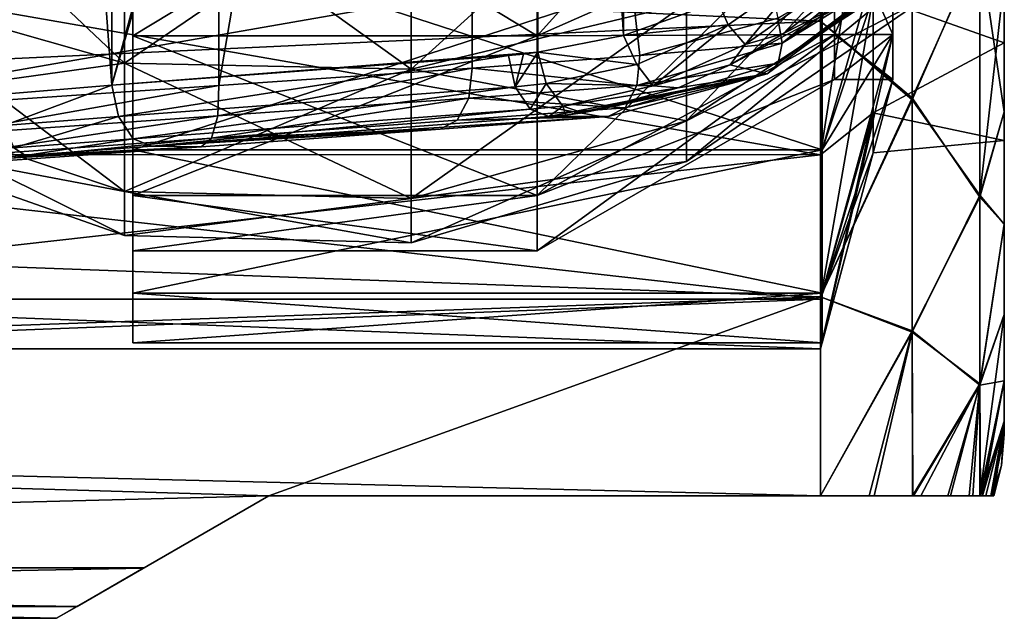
# Model space of a CAD drawing. Header units: metres. Extents: x -46 to 104, y -30 to 30.
# Tile 115 of 127: x 55.07 to 63.1, y -10.5 to -5.61. Entities that reach past the tile are written whole.
import ezdxf

# ---------------------------------------------------------------- set-up
doc = ezdxf.new("R2010")
doc.units = ezdxf.units.M
doc.layers.add('solid_122529', color=7, linetype='CONTINUOUS')

msp = doc.modelspace()

# ---------------------------------------------------------------- linework, layer by layer
at = {"layer": 'solid_122529'}
for points in [[(56.692245, 6.150811, 584.503906), (54.407833, -6.304637, 583.955566), (54.407833, 6.304637, 583.955566)], [(54.900578, 6.223197, 589.171875), (55.818401, -6.147289, 589.670227), (55.818401, 6.147289, 589.670227)], [(54.900578, -6.223197, 589.171875), (55.818401, -6.147289, 589.670227), (54.900578, 6.223197, 589.171875)], [(56.692245, -6.150811, 584.503906), (54.407833, -6.304637, 583.955566), (56.692245, 6.150811, 584.503906)], [(59.05619, 5.904927, 592.022583), (55.818401, 6.147289, 589.670227), (55.818401, -6.147289, 589.670227)], [(56.692245, -6.150811, 584.503906), (56.692245, 6.150811, 584.503906), (58.757473, 6.007425, 585.625244)], [(56.692245, -6.150811, 584.503906), (58.757473, 6.007425, 585.625244), (58.757473, -6.007425, 585.625244)], [(58.757473, 6.007425, 585.625244), (61.252201, -5.599483, 587.437744), (60.126774, -5.904927, 586.620056)], [(58.757473, -6.007425, 585.625244), (58.757473, 6.007425, 585.625244), (60.126774, -5.904927, 586.620056)], [(59.175945, 5.893591, 592.109619), (59.05619, 5.904927, 592.022583), (55.818401, -6.147289, 589.670227)], [(59.2952, 5.877554, 592.196228), (59.175945, 5.893591, 592.109619), (55.818401, -6.147289, 589.670227)], [(59.2952, -5.877554, 592.196228), (59.2952, 5.877554, 592.196228), (55.818401, -6.147289, 589.670227)], [(59.992065, -5.741243, 592.551331), (59.2952, 5.877554, 592.196228), (59.2952, -5.877554, 592.196228)], [(59.992065, -5.741243, 592.551331), (59.992065, 5.741243, 592.551331), (59.2952, 5.877554, 592.196228)], [(59.992065, -5.741243, 592.551331), (60.764778, -5.467758, 592.673706), (59.992065, 5.741243, 592.551331)], [(61.599998, -5.625468, 576.865906), (61.599998, -2.929007, 578.083191), (34.599998, -4.361857, 577.551147)], [(61.599998, -2.929008, 557.916809), (61.599998, -5.625469, 559.134094), (34.599998, -4.361857, 558.448853)], [(62.349319, -3.942498, 577.515015), (61.599998, -2.929007, 578.083191), (61.599998, -5.625468, 576.865906)], [(62.349319, -3.92416, 558.477417), (61.599998, -5.625469, 559.134094), (61.599998, -2.929008, 557.916809)], [(61.714359, -3.05, 562.717224), (59.28949, -3.75, 561.504822), (59.28949, -5.745333, 563.179077)], [(61.714359, -4.672871, 564.078979), (61.714359, -3.05, 562.717224), (59.28949, -5.745333, 563.179077)], [(55.989487, -3.749771, 561.504761), (55.989487, -4.849317, 561.325684), (55.989487, -6.674464, 563.150879)], [(55.989487, -5.745483, 563.17926), (55.989487, -3.749771, 561.504761), (55.989487, -6.674464, 563.150879)], [(55.989487, -3.749771, 574.495239), (55.989487, -6.674464, 572.849121), (55.989487, -4.849317, 574.674316)], [(55.989487, -3.749771, 574.495239), (55.989487, -5.745483, 572.82074), (55.989487, -6.674464, 572.849121)], [(59.28949, -5.745333, 572.820923), (55.989487, -5.745483, 572.82074), (55.989487, -3.749771, 574.495239)], [(59.28949, -5.745333, 572.820923), (55.989487, -3.749771, 574.495239), (59.28949, -3.75, 574.495178)], [(59.28949, -3.75, 561.504822), (55.989487, -3.749771, 561.504761), (55.989487, -5.745483, 563.17926)], [(59.28949, -3.75, 561.504822), (55.989487, -5.745483, 563.17926), (59.28949, -5.745333, 563.179077)], [(59.28949, -5.745333, 572.820923), (59.28949, -3.75, 574.495178), (61.714359, -4.672871, 571.921021)], [(53.711887, -3.877579, 562.662964), (55.920685, -4.335394, 562.032837), (55.920685, -5.967158, 563.664612)], [(53.711887, -5.337029, 564.122437), (53.711887, -3.877579, 562.662964), (55.920685, -5.967158, 563.664612)], [(62.349319, -3.92416, 558.477417), (62.349319, -6.250431, 559.814026), (61.599998, -5.625469, 559.134094)], [(62.89904, -5.016428, 559.639526), (62.349319, -6.250431, 559.814026), (62.349319, -3.92416, 558.477417)], [(58.262028, -6.015376, 572.370422), (60.507591, -5.47698, 571.979248), (60.507591, -3.979259, 573.47699)], [(58.262028, -4.370426, 574.015381), (58.262028, -6.015376, 572.370422), (60.507591, -3.979259, 573.47699)], [(61.599998, -6.714841, 563.121399), (62.028717, -5.420414, 564.061829), (62.028717, -3.938161, 562.57959)], [(61.599998, -6.714841, 563.121399), (62.028717, -3.938161, 562.57959), (61.599998, -4.878618, 561.285156)], [(62.349319, -3.942498, 577.515015), (61.599998, -5.625468, 576.865906), (62.349319, -6.26619, 576.17395)], [(62.349319, -3.942498, 577.515015), (62.349319, -6.26619, 576.17395), (62.89904, -4.994671, 576.373535)], [(53.711887, -5.337029, 571.877563), (55.920685, -5.967158, 572.335388), (55.920685, -4.335394, 573.967163)], [(55.920685, -4.335394, 562.032837), (58.262028, -4.370426, 561.984619), (58.262028, -6.015376, 563.629578)], [(55.920685, -5.967158, 563.664612), (55.920685, -4.335394, 562.032837), (58.262028, -6.015376, 563.629578)], [(55.920685, -4.335394, 573.967163), (55.920685, -5.967158, 572.335388), (58.262028, -4.370426, 574.015381)], [(62.028717, -5.420414, 571.938171), (63.099998, -4.306269, 573.132751), (63.099998, -5.802103, 571.350281)], [(62.028717, -5.420414, 564.061829), (63.099998, -5.802103, 564.649719), (63.099998, -4.306269, 562.867249)], [(63.099998, -4.306269, 562.867249), (63.099998, -5.802103, 564.649719), (63.099998, -5.290795, 560.719482)], [(63.099998, -5.802103, 571.350281), (63.099998, -4.306269, 573.132751), (63.099998, -5.290657, 575.28064)], [(61.599998, -5.625469, 559.134094), (34.599998, -6.876038, 560.064636), (34.599998, -4.361857, 558.448853)], [(61.599998, -5.625468, 576.865906), (34.599998, -4.361857, 577.551147), (34.599998, -6.876038, 575.935364)], [(55.920685, -5.967158, 572.335388), (58.262028, -6.015376, 572.370422), (58.262028, -4.370426, 574.015381)], [(58.262028, -6.015376, 563.629578), (58.262028, -4.370426, 561.984619), (60.507591, -5.47698, 564.020752)], [(60.507591, -6.438577, 570.092041), (62.438389, -5.177772, 569.682373), (62.438389, -4.404476, 571.200012)], [(60.507591, -5.47698, 571.979248), (60.507591, -6.438577, 570.092041), (62.438389, -4.404476, 571.200012)], [(59.28949, -5.745333, 572.820923), (61.714359, -4.672871, 571.921021), (61.714359, -5.732125, 570.086304)], [(61.714359, -4.672871, 564.078979), (59.28949, -5.745333, 563.179077), (59.28949, -7.047695, 565.434875)], [(61.714359, -5.732125, 565.913696), (61.714359, -4.672871, 564.078979), (59.28949, -7.047695, 565.434875)], [(62.189487, -4.672871, 571.921021), (61.613396, -4.849228, 574.674377), (61.613396, -6.67439, 572.849243)], [(62.189487, -4.672871, 571.921021), (61.613396, -6.67439, 572.849243), (62.189487, -5.732125, 570.086304)], [(62.189487, -4.672871, 564.078979), (61.613396, -6.67439, 563.150757), (61.613396, -4.849228, 561.325623)], [(62.189487, -4.672871, 564.078979), (62.189487, -5.732125, 565.913696), (61.613396, -6.67439, 563.150757)], [(62.189487, -5.732125, 570.086304), (61.714359, -5.732125, 570.086304), (61.714359, -4.672871, 571.921021)], [(62.189487, -4.672871, 571.921021), (62.189487, -5.732125, 570.086304), (61.714359, -4.672871, 571.921021)], [(61.714359, -5.732125, 565.913696), (62.189487, -5.732125, 565.913696), (62.189487, -4.672871, 564.078979)], [(61.714359, -5.732125, 565.913696), (62.189487, -4.672871, 564.078979), (61.714359, -4.672871, 564.078979)], [(61.599998, -4.878618, 561.285156), (51.099998, -4.878131, 561.284912), (51.099998, -6.71444, 563.120911)], [(61.599998, -6.714841, 572.878601), (51.099998, -6.71444, 572.879089), (51.099998, -4.878131, 574.715088)], [(61.599998, -4.878618, 574.714844), (61.599998, -6.714841, 572.878601), (51.099998, -4.878131, 574.715088)], [(61.599998, -6.714841, 563.121399), (61.599998, -4.878618, 561.285156), (51.099998, -6.71444, 563.120911)], [(61.613396, -4.849228, 561.325623), (61.613396, -6.67439, 563.150757), (55.989487, -4.849317, 561.325684)], [(61.613396, -4.849228, 574.674377), (55.989487, -4.849317, 574.674316), (55.989487, -6.674464, 572.849121)], [(61.613396, -6.67439, 572.849243), (61.613396, -4.849228, 574.674377), (55.989487, -6.674464, 572.849121)], [(61.613396, -6.67439, 563.150757), (55.989487, -6.674464, 563.150879), (55.989487, -4.849317, 561.325684)], [(61.599998, -4.878618, 574.714844), (62.028717, -5.420414, 571.938171), (61.599998, -6.714841, 572.878601)], [(62.3004, -4.974152, 588.227173), (61.287479, -5.803531, 587.526001), (61.252201, -5.599483, 587.437744)], [(62.3004, -4.974152, 588.227173), (62.334202, -5.075335, 588.332825), (61.287479, -5.803531, 587.526001)], [(62.349319, -6.26619, 576.17395), (62.89904, -7.044269, 574.740967), (62.89904, -4.994671, 576.373535)], [(62.89904, -5.016428, 559.639526), (62.89904, -7.061774, 561.277344), (62.349319, -6.250431, 559.814026)], [(62.89904, -4.994671, 576.373535), (62.89904, -7.044269, 574.740967), (63.099998, -5.290657, 575.28064)], [(62.89904, -5.016428, 559.639526), (63.099998, -5.290795, 560.719482), (63.099998, -6.364921, 561.637146)], [(62.89904, -5.016428, 559.639526), (63.099998, -6.364921, 561.637146), (62.89904, -7.061774, 561.277344)], [(62.334202, -5.075335, 588.332825), (62.332489, -5.157368, 588.458496), (61.287479, -5.803531, 587.526001)], [(60.507591, -6.438577, 565.907959), (62.438389, -5.177772, 566.317627), (62.438389, -5.444232, 568)], [(60.507591, -6.438577, 565.907959), (60.507591, -5.47698, 564.020752), (62.438389, -5.177772, 566.317627)], [(62.438389, -5.177772, 569.682373), (60.507591, -6.76992, 568), (62.438389, -5.444232, 568)], [(60.507591, -6.438577, 570.092041), (60.507591, -6.76992, 568), (62.438389, -5.177772, 569.682373)], [(60.84753, -5.654147, 592.630554), (61.498745, -5.198623, 592.550476), (60.764778, -5.467758, 592.673706)], [(60.84753, -5.654147, 592.630554), (60.986343, -5.81602, 592.456726), (61.498745, -5.198623, 592.550476)], [(62.295422, -5.21287, 588.593018), (61.299438, -5.725901, 592.186646), (60.862236, -5.981445, 592.19342)], [(61.16412, -6.054639, 587.863892), (62.295422, -5.21287, 588.593018), (60.862236, -5.981445, 592.19342)], [(61.498745, -5.198623, 592.550476), (60.986343, -5.81602, 592.456726), (61.650021, -5.347316, 592.371948)], [(61.256004, -5.96624, 587.678345), (62.295422, -5.21287, 588.593018), (61.16412, -6.054639, 587.863892)], [(62.332489, -5.157368, 588.458496), (62.295422, -5.21287, 588.593018), (61.256004, -5.96624, 587.678345)], [(62.332489, -5.157368, 588.458496), (61.256004, -5.96624, 587.678345), (61.287479, -5.803531, 587.526001)], [(62.295422, -5.21287, 588.593018), (61.739876, -5.390577, 592.102356), (61.299438, -5.725901, 592.186646)], [(62.89904, -7.044269, 574.740967), (63.099998, -6.364801, 574.362976), (63.099998, -5.290657, 575.28064)], [(63.099998, -5.802103, 571.350281), (63.099998, -5.290657, 575.28064), (63.099998, -6.364801, 574.362976)], [(63.099998, -5.802103, 564.649719), (63.099998, -6.364921, 561.637146), (63.099998, -5.290795, 560.719482)], [(53.711887, -5.337029, 564.122437), (55.920685, -5.967158, 563.664612), (55.920685, -7.014815, 565.720764)], [(53.711887, -6.274054, 565.961426), (53.711887, -5.337029, 564.122437), (55.920685, -7.014815, 565.720764)], [(53.711887, -5.337029, 571.877563), (53.711887, -6.274054, 570.038574), (55.920685, -5.967158, 572.335388)], [(61.650021, -5.347316, 592.371948), (60.986343, -5.81602, 592.456726), (61.299438, -5.725901, 592.186646)], [(61.650021, -5.347316, 592.371948), (61.299438, -5.725901, 592.186646), (61.739876, -5.390577, 592.102356)], [(60.507591, -6.76992, 568), (60.507591, -6.438577, 565.907959), (62.438389, -5.444232, 568)], [(61.599998, -6.714841, 572.878601), (62.028717, -5.420414, 571.938171), (62.028717, -6.372079, 570.070435)], [(61.599998, -7.893769, 565.435181), (62.028717, -6.372079, 565.929565), (62.028717, -5.420414, 564.061829)], [(61.599998, -7.893769, 565.435181), (62.028717, -5.420414, 564.061829), (61.599998, -6.714841, 563.121399)], [(62.028717, -6.372079, 570.070435), (62.028717, -5.420414, 571.938171), (63.099998, -5.802103, 571.350281)], [(62.028717, -5.420414, 564.061829), (62.028717, -6.372079, 565.929565), (63.099998, -5.802103, 564.649719)], [(58.262028, -6.015376, 563.629578), (60.507591, -5.47698, 564.020752), (60.507591, -6.438577, 565.907959)], [(58.262028, -7.071498, 570.297668), (60.507591, -6.438577, 570.092041), (60.507591, -5.47698, 571.979248)], [(58.262028, -6.015376, 572.370422), (58.262028, -7.071498, 570.297668), (60.507591, -5.47698, 571.979248)], [(60.84753, -5.654147, 592.630554), (60.764778, -5.467758, 592.673706), (59.992065, -5.741243, 592.551331)], [(61.287479, -5.803531, 587.526001), (60.126774, -5.904927, 586.620056), (61.252201, -5.599483, 587.437744)], [(61.599998, -7.875339, 574.944702), (61.599998, -5.625468, 576.865906), (34.599998, -6.876038, 575.935364)], [(61.599998, -5.625469, 559.134094), (61.599998, -7.875339, 561.055298), (34.599998, -6.876038, 560.064636)], [(60.101933, -5.978884, 592.513672), (60.84753, -5.654147, 592.630554), (59.992065, -5.741243, 592.551331)], [(60.101933, -5.978884, 592.513672), (60.236305, -6.151424, 592.349426), (60.84753, -5.654147, 592.630554)], [(60.84753, -5.654147, 592.630554), (60.236305, -6.151424, 592.349426), (60.986343, -5.81602, 592.456726)], [(62.349319, -6.26619, 576.17395), (61.599998, -5.625468, 576.865906), (61.599998, -7.875339, 574.944702)], [(62.349319, -6.250431, 559.814026), (61.599998, -7.875339, 561.055298), (61.599998, -5.625469, 559.134094)], [(59.28949, -7.047695, 570.565125), (55.989487, -5.745483, 572.82074), (59.28949, -5.745333, 572.820923)], [(59.28949, -5.745333, 563.179077), (55.989487, -5.745483, 563.17926), (55.989487, -7.047609, 565.434814)], [(59.28949, -5.745333, 563.179077), (55.989487, -7.047609, 565.434814), (59.28949, -7.047695, 565.434875)], [(55.989487, -5.745483, 563.17926), (55.989487, -6.674464, 563.150879), (55.989487, -7.846246, 565.450684)], [(55.989487, -7.047609, 565.434814), (55.989487, -5.745483, 563.17926), (55.989487, -7.846246, 565.450684)], [(55.989487, -5.745483, 572.82074), (55.989487, -7.047609, 570.565186), (55.989487, -6.674464, 572.849121)], [(59.28949, -7.047695, 570.565125), (55.989487, -7.047609, 570.565186), (55.989487, -5.745483, 572.82074)], [(59.28949, -7.047695, 570.565125), (61.714359, -5.732125, 570.086304), (61.714359, -6.1, 568)], [(59.28949, -7.047695, 570.565125), (59.28949, -5.745333, 572.820923), (61.714359, -5.732125, 570.086304)], [(61.714359, -5.732125, 565.913696), (59.28949, -7.5, 568), (61.714359, -6.1, 568)], [(61.714359, -5.732125, 565.913696), (59.28949, -7.047695, 565.434875), (59.28949, -7.5, 568)], [(60.101933, -5.978884, 592.513672), (59.992065, -5.741243, 592.551331), (59.2952, -5.877554, 592.196228)], [(60.986343, -5.81602, 592.456726), (60.862236, -5.981445, 592.19342), (61.299438, -5.725901, 592.186646)], [(62.189487, -5.732125, 570.086304), (61.613396, -7.846216, 570.549377), (61.613396, -8.25, 568)], [(62.189487, -5.732125, 570.086304), (61.613396, -8.25, 568), (62.189487, -6.1, 568)], [(62.189487, -5.732125, 570.086304), (61.613396, -6.67439, 572.849243), (61.613396, -7.846216, 570.549377)], [(62.189487, -5.732125, 565.913696), (62.189487, -6.1, 568), (61.613396, -7.846216, 565.450623)], [(62.189487, -5.732125, 565.913696), (61.613396, -7.846216, 565.450623), (61.613396, -6.67439, 563.150757)], [(62.189487, -6.1, 568), (61.714359, -6.1, 568), (61.714359, -5.732125, 570.086304)], [(62.189487, -5.732125, 570.086304), (62.189487, -6.1, 568), (61.714359, -5.732125, 570.086304)], [(62.189487, -5.732125, 565.913696), (61.714359, -6.1, 568), (62.189487, -6.1, 568)], [(61.714359, -5.732125, 565.913696), (61.714359, -6.1, 568), (62.189487, -5.732125, 565.913696)], [(61.287479, -5.803531, 587.526001), (60.10107, -6.149427, 586.680664), (60.126774, -5.904927, 586.620056)], [(61.256004, -5.96624, 587.678345), (60.10107, -6.149427, 586.680664), (61.287479, -5.803531, 587.526001)], [(60.986343, -5.81602, 592.456726), (60.236305, -6.151424, 592.349426), (60.862236, -5.981445, 592.19342)], [(62.028717, -6.372079, 570.070435), (63.099998, -5.802103, 571.350281), (63.099998, -6.598075, 569.163574)], [(62.028717, -6.372079, 565.929565), (63.099998, -6.598075, 566.836426), (63.099998, -5.802103, 564.649719)], [(63.099998, -5.802103, 564.649719), (63.099998, -6.598075, 566.836426), (63.099998, -6.364921, 561.637146)], [(63.099998, -6.598075, 569.163574), (63.099998, -5.802103, 571.350281), (63.099998, -6.364801, 574.362976)], [(59.175945, -5.893591, 592.109619), (59.2952, -5.877554, 592.196228), (55.818401, -6.147289, 589.670227)], [(59.05619, -5.904927, 592.022583), (59.175945, -5.893591, 592.109619), (55.818401, -6.147289, 589.670227)], [(55.871971, -6.401841, 589.622681), (59.05619, -5.904927, 592.022583), (55.818401, -6.147289, 589.670227)], [(55.871971, -6.401841, 589.622681), (59.109764, -6.159479, 591.975098), (59.05619, -5.904927, 592.022583)], [(60.10107, -6.149427, 586.680664), (58.757473, -6.007425, 585.625244), (60.126774, -5.904927, 586.620056)], [(59.109764, -6.159479, 591.975098), (59.175945, -5.893591, 592.109619), (59.05619, -5.904927, 592.022583)], [(59.109764, -6.159479, 591.975098), (59.2952, -5.877554, 592.196228), (59.175945, -5.893591, 592.109619)], [(59.109764, -6.159479, 591.975098), (59.362949, -6.13287, 592.157288), (59.2952, -5.877554, 592.196228)], [(59.362949, -6.13287, 592.157288), (60.101933, -5.978884, 592.513672), (59.2952, -5.877554, 592.196228)], [(53.711887, -6.274054, 570.038574), (55.920685, -7.014815, 570.279236), (55.920685, -5.967158, 572.335388)], [(55.920685, -5.967158, 563.664612), (58.262028, -6.015376, 563.629578), (58.262028, -7.071498, 565.702332)], [(55.920685, -7.014815, 565.720764), (55.920685, -5.967158, 563.664612), (58.262028, -7.071498, 565.702332)], [(55.920685, -5.967158, 572.335388), (55.920685, -7.014815, 570.279236), (58.262028, -6.015376, 572.370422)], [(55.920685, -7.014815, 570.279236), (58.262028, -7.071498, 570.297668), (58.262028, -6.015376, 572.370422)], [(56.684341, -6.397638, 584.571045), (56.692245, -6.150811, 584.503906), (58.757473, -6.007425, 585.625244)], [(58.731625, -6.251936, 585.685669), (56.684341, -6.397638, 584.571045), (58.757473, -6.007425, 585.625244)], [(58.262028, -7.071498, 565.702332), (58.262028, -6.015376, 563.629578), (60.507591, -6.438577, 565.907959)], [(60.10107, -6.149427, 586.680664), (58.731625, -6.251936, 585.685669), (58.757473, -6.007425, 585.625244)], [(59.362949, -6.13287, 592.157288), (60.236305, -6.151424, 592.349426), (60.101933, -5.978884, 592.513672)], [(61.256004, -5.96624, 587.678345), (61.16412, -6.054639, 587.863892), (60.006592, -6.331228, 586.829407)], [(61.256004, -5.96624, 587.678345), (60.006592, -6.331228, 586.829407), (60.10107, -6.149427, 586.680664)], [(60.236305, -6.151424, 592.349426), (60.437847, -6.168113, 592.128662), (60.862236, -5.981445, 592.19342)], [(61.16412, -6.054639, 587.863892), (60.862236, -5.981445, 592.19342), (60.437847, -6.168113, 592.128662)], [(59.28949, -7.5, 568), (59.28949, -7.047695, 570.565125), (61.714359, -6.1, 568)], [(61.16412, -6.054639, 587.863892), (59.384769, -6.403709, 591.621704), (59.867565, -6.403709, 587.028259)], [(59.522728, -6.390755, 591.710632), (59.384769, -6.403709, 591.621704), (61.16412, -6.054639, 587.863892)], [(59.522728, -6.390755, 591.710632), (61.16412, -6.054639, 587.863892), (59.66013, -6.372426, 591.799194)], [(61.16412, -6.054639, 587.863892), (60.437847, -6.168113, 592.128662), (59.66013, -6.372426, 591.799194)], [(60.006592, -6.331228, 586.829407), (61.16412, -6.054639, 587.863892), (59.867565, -6.403709, 587.028259)], [(61.613396, -7.846216, 565.450623), (62.189487, -6.1, 568), (61.613396, -8.25, 568)], [(54.418358, -6.554016, 584.023987), (54.407833, -6.304637, 583.955566), (56.692245, -6.150811, 584.503906)], [(56.684341, -6.397638, 584.571045), (54.418358, -6.554016, 584.023987), (56.692245, -6.150811, 584.503906)], [(54.941006, -6.475223, 589.114014), (55.818401, -6.147289, 589.670227), (54.900578, -6.223197, 589.171875)], [(54.941006, -6.475223, 589.114014), (55.871971, -6.401841, 589.622681), (55.818401, -6.147289, 589.670227)], [(55.871971, -6.401841, 589.622681), (55.99276, -6.585196, 589.475342), (59.109764, -6.159479, 591.975098)], [(55.99276, -6.585196, 589.475342), (59.230549, -6.342834, 591.827698), (59.109764, -6.159479, 591.975098)], [(60.10107, -6.149427, 586.680664), (60.006592, -6.331228, 586.829407), (58.731625, -6.251936, 585.685669)], [(59.109764, -6.159479, 591.975098), (59.230549, -6.342834, 591.827698), (59.362949, -6.13287, 592.157288)], [(59.230549, -6.342834, 591.827698), (59.498241, -6.317883, 592.010437), (59.362949, -6.13287, 592.157288)], [(59.362949, -6.13287, 592.157288), (59.498241, -6.317883, 592.010437), (60.236305, -6.151424, 592.349426)], [(60.236305, -6.151424, 592.349426), (59.498241, -6.317883, 592.010437), (60.437847, -6.168113, 592.128662)], [(59.498241, -6.317883, 592.010437), (59.66013, -6.372426, 591.799194), (60.437847, -6.168113, 592.128662)], [(58.731625, -6.251936, 585.685669), (56.631573, -6.579806, 584.742859), (56.684341, -6.397638, 584.571045)], [(58.731625, -6.251936, 585.685669), (58.637146, -6.433737, 585.834473), (56.631573, -6.579806, 584.742859)], [(60.006592, -6.331228, 586.829407), (58.637146, -6.433737, 585.834473), (58.731625, -6.251936, 585.685669)], [(62.349319, -6.250431, 559.814026), (62.349319, -8.152576, 561.706055), (61.599998, -7.875339, 561.055298)], [(62.89904, -7.061774, 561.277344), (62.349319, -8.152576, 561.706055), (62.349319, -6.250431, 559.814026)], [(53.711887, -6.274054, 565.961426), (55.920685, -7.014815, 565.720764), (55.920685, -7.375813, 568)], [(53.711887, -6.596931, 568), (53.711887, -6.274054, 565.961426), (55.920685, -7.375813, 568)], [(53.711887, -6.274054, 570.038574), (53.711887, -6.596931, 568), (55.920685, -7.014815, 570.279236)], [(55.99276, -6.585196, 589.475342), (56.14698, -6.646071, 589.269348), (59.230549, -6.342834, 591.827698)], [(59.230549, -6.342834, 591.827698), (56.14698, -6.646071, 589.269348), (59.384769, -6.403709, 591.621704)], [(60.006592, -6.331228, 586.829407), (59.867565, -6.403709, 587.028259), (58.637146, -6.433737, 585.834473)], [(59.230549, -6.342834, 591.827698), (59.384769, -6.403709, 591.621704), (59.498241, -6.317883, 592.010437)], [(59.498241, -6.317883, 592.010437), (59.384769, -6.403709, 591.621704), (59.522728, -6.390755, 591.710632)], [(59.498241, -6.317883, 592.010437), (59.522728, -6.390755, 591.710632), (59.66013, -6.372426, 591.799194)], [(62.349319, -6.26619, 576.17395), (61.599998, -7.875339, 574.944702), (62.349319, -8.164686, 574.278259)], [(62.349319, -6.26619, 576.17395), (62.349319, -8.164686, 574.278259), (62.89904, -7.044269, 574.740967)], [(56.684341, -6.397638, 584.571045), (54.411926, -6.736583, 584.207336), (54.418358, -6.554016, 584.023987)], [(56.631573, -6.579806, 584.742859), (54.411926, -6.736583, 584.207336), (56.684341, -6.397638, 584.571045)], [(55.019455, -6.658195, 588.944153), (55.871971, -6.401841, 589.622681), (54.941006, -6.475223, 589.114014)], [(55.019455, -6.658195, 588.944153), (55.99276, -6.585196, 589.475342), (55.871971, -6.401841, 589.622681)], [(59.867565, -6.403709, 587.028259), (56.14698, -6.646071, 589.269348), (58.498123, -6.506217, 586.033264)], [(59.867565, -6.403709, 587.028259), (59.384769, -6.403709, 591.621704), (56.14698, -6.646071, 589.269348)], [(58.637146, -6.433737, 585.834473), (59.867565, -6.403709, 587.028259), (58.498123, -6.506217, 586.033264)], [(61.599998, -7.893769, 570.564819), (62.028717, -6.372079, 570.070435), (62.028717, -6.7, 568)], [(61.599998, -6.714841, 572.878601), (62.028717, -6.372079, 570.070435), (61.599998, -7.893769, 570.564819)], [(61.599998, -8.3, 568), (62.028717, -6.7, 568), (62.028717, -6.372079, 565.929565)], [(61.599998, -7.893769, 565.435181), (61.599998, -8.3, 568), (62.028717, -6.372079, 565.929565)], [(62.028717, -6.7, 568), (62.028717, -6.372079, 570.070435), (63.099998, -6.598075, 569.163574)], [(62.028717, -6.372079, 565.929565), (62.028717, -6.7, 568), (63.099998, -6.598075, 566.836426)], [(62.89904, -7.044269, 574.740967), (63.099998, -7.282118, 573.288574), (63.099998, -6.364801, 574.362976)], [(62.89904, -7.061774, 561.277344), (63.099998, -6.364921, 561.637146), (63.099998, -7.282216, 562.711548)], [(63.099998, -6.598075, 569.163574), (63.099998, -6.364801, 574.362976), (63.099998, -7.282118, 573.288574)], [(63.099998, -7.282118, 573.288574), (63.099998, -7.282216, 562.711548), (63.099998, -6.364921, 561.637146)], [(63.099998, -6.598075, 566.836426), (63.099998, -7.282118, 573.288574), (63.099998, -6.364921, 561.637146)], [(56.14698, -6.646071, 589.269348), (56.547768, -6.649592, 584.974365), (58.498123, -6.506217, 586.033264)], [(56.631573, -6.579806, 584.742859), (58.498123, -6.506217, 586.033264), (56.547768, -6.649592, 584.974365)], [(58.637146, -6.433737, 585.834473), (58.498123, -6.506217, 586.033264), (56.631573, -6.579806, 584.742859)], [(58.262028, -7.071498, 565.702332), (60.507591, -6.438577, 565.907959), (60.507591, -6.76992, 568)], [(60.507591, -6.438577, 570.092041), (58.262028, -7.435413, 568), (60.507591, -6.76992, 568)], [(58.262028, -7.071498, 570.297668), (58.262028, -7.435413, 568), (60.507591, -6.438577, 570.092041)], [(56.631573, -6.579806, 584.742859), (56.547768, -6.649592, 584.974365), (54.390438, -6.803407, 584.456482)], [(56.631573, -6.579806, 584.742859), (54.390438, -6.803407, 584.456482), (54.411926, -6.736583, 584.207336)], [(55.019455, -6.658195, 588.944153), (55.114334, -6.721982, 588.708923), (55.99276, -6.585196, 589.475342)], [(55.99276, -6.585196, 589.475342), (55.114334, -6.721982, 588.708923), (56.14698, -6.646071, 589.269348)], [(55.920685, -7.014815, 570.279236), (53.711887, -6.596931, 568), (55.920685, -7.375813, 568)], [(53.972324, -6.803407, 588.43457), (54.390438, -6.803407, 584.456482), (56.547768, -6.649592, 584.974365)], [(55.114334, -6.721982, 588.708923), (53.972324, -6.803407, 588.43457), (56.547768, -6.649592, 584.974365)], [(55.019455, -6.658195, 588.944153), (53.972324, -6.803407, 588.43457), (55.114334, -6.721982, 588.708923)], [(56.14698, -6.646071, 589.269348), (55.114334, -6.721982, 588.708923), (56.547768, -6.649592, 584.974365)], [(62.028717, -6.7, 568), (63.099998, -6.598075, 569.163574), (63.099998, -6.598075, 566.836426)], [(63.099998, -6.598075, 566.836426), (63.099998, -6.598075, 569.163574), (63.099998, -7.282118, 573.288574)], [(61.599998, -6.714841, 563.121399), (51.099998, -6.71444, 563.120911), (51.099998, -7.893612, 565.434753)], [(61.599998, -7.893769, 570.564819), (51.099998, -7.893612, 570.565247), (51.099998, -6.71444, 572.879089)], [(61.599998, -6.714841, 572.878601), (61.599998, -7.893769, 570.564819), (51.099998, -6.71444, 572.879089)], [(61.599998, -7.893769, 565.435181), (61.599998, -6.714841, 563.121399), (51.099998, -7.893612, 565.434753)], [(61.613396, -6.67439, 563.150757), (61.613396, -7.846216, 565.450623), (55.989487, -6.674464, 563.150879)], [(61.613396, -6.67439, 572.849243), (55.989487, -6.674464, 572.849121), (55.989487, -7.846246, 570.549316)], [(61.613396, -7.846216, 570.549377), (61.613396, -6.67439, 572.849243), (55.989487, -7.846246, 570.549316)], [(61.613396, -7.846216, 565.450623), (55.989487, -7.846246, 565.450684), (55.989487, -6.674464, 563.150879)], [(55.989487, -7.047609, 570.565186), (55.989487, -7.846246, 570.549316), (55.989487, -6.674464, 572.849121)], [(61.599998, -7.893769, 570.564819), (62.028717, -6.7, 568), (61.599998, -8.3, 568)], [(58.262028, -7.435413, 568), (58.262028, -7.071498, 565.702332), (60.507591, -6.76992, 568)], [(61.599998, -7.875339, 561.055298), (34.599998, -8.833162, 562.323242), (34.599998, -6.876038, 560.064636)], [(61.599998, -7.875339, 574.944702), (34.599998, -6.876038, 575.935364), (34.599998, -8.833162, 573.676758)], [(55.920685, -7.014815, 565.720764), (58.262028, -7.071498, 565.702332), (58.262028, -7.435413, 568)], [(55.920685, -7.375813, 568), (55.920685, -7.014815, 565.720764), (58.262028, -7.435413, 568)], [(55.920685, -7.014815, 570.279236), (55.920685, -7.375813, 568), (58.262028, -7.071498, 570.297668)], [(55.989487, -7.047609, 565.434814), (55.989487, -7.846246, 565.450684), (55.989487, -8.25, 568)], [(55.989487, -7.047609, 565.434814), (55.989487, -8.25, 568), (55.989487, -7.5, 568)], [(55.989487, -7.047609, 570.565186), (55.989487, -7.5, 568), (55.989487, -7.846246, 570.549316)], [(59.28949, -7.5, 568), (55.989487, -7.5, 568), (55.989487, -7.047609, 570.565186)], [(59.28949, -7.047695, 565.434875), (55.989487, -7.047609, 565.434814), (55.989487, -7.5, 568)], [(59.28949, -7.5, 568), (55.989487, -7.047609, 570.565186), (59.28949, -7.047695, 570.565125)], [(59.28949, -7.047695, 565.434875), (55.989487, -7.5, 568), (59.28949, -7.5, 568)], [(62.349319, -8.164686, 574.278259), (62.89904, -8.585083, 572.621582), (62.89904, -7.044269, 574.740967)], [(62.89904, -7.061774, 561.277344), (62.89904, -8.597072, 563.400757), (62.349319, -8.152576, 561.706055)], [(62.89904, -7.044269, 574.740967), (62.89904, -8.585083, 572.621582), (63.099998, -7.282118, 573.288574)], [(62.89904, -7.061774, 561.277344), (63.099998, -7.282216, 562.711548), (62.89904, -8.597072, 563.400757)], [(58.262028, -7.071498, 570.297668), (55.920685, -7.375813, 568), (58.262028, -7.435413, 568)], [(62.89904, -8.585083, 572.621582), (63.099998, -8.020014, 572.083923), (63.099998, -7.282118, 573.288574)], [(62.89904, -8.597072, 563.400757), (63.099998, -7.282216, 562.711548), (63.099998, -8.020088, 563.91626)], [(63.099998, -7.282118, 573.288574), (63.099998, -8.020014, 572.083923), (63.099998, -7.282216, 562.711548)], [(63.099998, -8.020014, 572.083923), (63.099998, -8.020088, 563.91626), (63.099998, -7.282216, 562.711548)], [(55.989487, -7.5, 568), (55.989487, -8.25, 568), (55.989487, -7.846246, 570.549316)], [(61.613396, -7.846216, 570.549377), (55.989487, -7.846246, 570.549316), (55.989487, -8.25, 568)], [(61.613396, -7.846216, 570.549377), (55.989487, -8.25, 568), (61.613396, -8.25, 568)], [(61.613396, -7.846216, 565.450623), (61.613396, -8.25, 568), (55.989487, -7.846246, 565.450684)], [(61.613396, -8.25, 568), (55.989487, -8.25, 568), (55.989487, -7.846246, 565.450684)], [(61.599998, -7.875339, 561.055298), (61.599998, -9.5, 563.527893), (34.599998, -8.833162, 562.323242)], [(57.099998, -9.5, 572.472107), (61.599998, -7.875339, 574.944702), (34.599998, -8.833162, 573.676758)], [(61.599998, -7.893769, 565.435181), (51.099998, -7.893612, 565.434753), (51.099998, -8.3, 568)], [(61.599998, -8.3, 568), (51.099998, -8.3, 568), (51.099998, -7.893612, 570.565247)], [(61.599998, -7.893769, 570.564819), (61.599998, -8.3, 568), (51.099998, -7.893612, 570.565247)], [(61.599998, -7.893769, 565.435181), (51.099998, -8.3, 568), (61.599998, -8.3, 568)], [(57.099998, -9.5, 572.472107), (61.599998, -9.5, 572.472107), (61.599998, -7.875339, 574.944702)], [(62.349319, -8.164686, 574.278259), (61.599998, -7.875339, 574.944702), (61.599998, -9.5, 572.472107)], [(62.349319, -8.152576, 561.706055), (61.599998, -9.5, 563.527893), (61.599998, -7.875339, 561.055298)], [(62.89904, -8.585083, 572.621582), (62.900238, -9.5, 570.18457), (63.099998, -8.020014, 572.083923)], [(62.89904, -8.597072, 563.400757), (63.099998, -8.020088, 563.91626), (63.099998, -8.560312, 565.221497)], [(62.900238, -9.5, 570.18457), (63.099998, -8.560262, 570.778687), (63.099998, -8.020014, 572.083923)], [(63.099998, -8.020014, 572.083923), (63.099998, -8.560262, 570.778687), (63.099998, -8.020088, 563.91626)], [(63.099998, -8.560262, 570.778687), (63.099998, -8.560312, 565.221497), (63.099998, -8.020088, 563.91626)], [(62.349319, -8.152576, 561.706055), (61.998417, -9.5, 563.655884), (61.599998, -9.5, 563.527893)], [(62.038437, -9.5, 572.315918), (62.349319, -8.164686, 574.278259), (61.599998, -9.5, 572.472107)], [(62.349319, -8.152576, 561.706055), (62.349979, -9.5, 564.022522), (61.998417, -9.5, 563.655884)], [(62.038437, -9.5, 572.315918), (62.354671, -9.5, 571.970581), (62.349319, -8.164686, 574.278259)], [(62.89904, -8.597072, 563.400757), (62.349979, -9.5, 564.022522), (62.349319, -8.152576, 561.706055)], [(62.349319, -8.164686, 574.278259), (62.354671, -9.5, 571.970581), (62.89904, -8.585083, 572.621582)], [(62.354671, -9.5, 571.970581), (62.417698, -9.5, 571.868286), (62.89904, -8.585083, 572.621582)], [(62.417698, -9.5, 571.868286), (62.661877, -9.5, 571.3078), (62.89904, -8.585083, 572.621582)], [(62.661877, -9.5, 571.3078), (62.814598, -9.5, 570.714539), (62.89904, -8.585083, 572.621582)], [(62.814598, -9.5, 570.714539), (62.900238, -9.5, 570.18457), (62.89904, -8.585083, 572.621582)], [(62.89904, -8.597072, 563.400757), (63.099998, -8.560312, 565.221497), (62.905399, -9.5, 565.856384)], [(62.900238, -9.5, 570.18457), (62.921436, -9.5, 570.007446), (63.099998, -8.560262, 570.778687)], [(62.905399, -9.5, 565.856384), (63.099998, -8.560312, 565.221497), (63.099998, -8.889525, 566.594299)], [(62.921436, -9.5, 570.007446), (63.099998, -8.889497, 569.405884), (63.099998, -8.560262, 570.778687)], [(63.099998, -8.560262, 570.778687), (63.099998, -8.889497, 569.405884), (63.099998, -8.560312, 565.221497)], [(63.099998, -8.889497, 569.405884), (63.099998, -8.889525, 566.594299), (63.099998, -8.560312, 565.221497)], [(62.89904, -8.597072, 563.400757), (62.359943, -9.5, 564.037537), (62.349979, -9.5, 564.022522)], [(62.89904, -8.597072, 563.400757), (62.640011, -9.5, 564.627319), (62.359943, -9.5, 564.037537)], [(62.89904, -8.597072, 563.400757), (62.842495, -9.5, 565.434326), (62.640011, -9.5, 564.627319)], [(62.89904, -8.597072, 563.400757), (62.905399, -9.5, 565.856384), (62.842495, -9.5, 565.434326)], [(57.099998, -9.5, 563.527893), (34.599998, -10.074677, 565.041809), (34.599998, -8.833162, 562.323242)], [(61.599998, -9.5, 563.527893), (57.099998, -9.5, 563.527893), (34.599998, -8.833162, 562.323242)], [(57.099998, -9.5, 572.472107), (34.599998, -8.833162, 573.676758), (34.599998, -10.074677, 570.958191)], [(62.950302, -9.5, 566.286987), (62.905399, -9.5, 565.856384), (63.099998, -8.889525, 566.594299)], [(62.921436, -9.5, 570.007446), (62.9897, -9.5, 569.109619), (63.099998, -8.889497, 569.405884)], [(62.999908, -9.5, 567.141052), (62.950302, -9.5, 566.286987), (63.099998, -8.889525, 566.594299)], [(62.9897, -9.5, 569.109619), (63.014214, -9.5, 568), (63.099998, -8.889497, 569.405884)], [(62.999908, -9.5, 567.141052), (63.099998, -8.889525, 566.594299), (63.099998, -9, 568)], [(63.014214, -9.5, 568), (63.0784, -9.253653, 568), (63.099998, -8.889497, 569.405884)], [(63.0784, -9.253653, 568), (63.099998, -9, 568), (63.099998, -8.889497, 569.405884)], [(63.099998, -8.889497, 569.405884), (63.099998, -9, 568), (63.099998, -8.889525, 566.594299)], [(62.999908, -9.5, 567.141052), (63.099998, -9, 568), (63.0784, -9.253653, 568)], [(62.999908, -9.5, 567.141052), (63.0784, -9.253653, 568), (63.014214, -9.5, 568)], [(56.079906, -10.088951, 565.091553), (34.599998, -10.074677, 565.041809), (57.099998, -9.5, 563.527893)], [(56.07732, -10.090446, 570.903259), (57.099998, -9.5, 572.472107), (34.599998, -10.074677, 570.958191)], [(55.534248, -10.403987, 569.418457), (55.36795, -10.5, 568), (57.099998, -9.5, 572.472107)], [(55.535011, -10.403546, 566.578369), (57.099998, -9.5, 572.472107), (55.36795, -10.5, 568)], [(55.534248, -10.403987, 569.418457), (57.099998, -9.5, 572.472107), (56.07732, -10.090446, 570.903259)], [(56.079906, -10.088951, 565.091553), (57.099998, -9.5, 572.472107), (55.535011, -10.403546, 566.578369)], [(56.079906, -10.088951, 565.091553), (57.099998, -9.5, 563.527893), (57.099998, -9.5, 572.472107)], [(57.099998, -9.5, 563.527893), (61.599998, -9.5, 572.472107), (57.099998, -9.5, 572.472107)], [(62.038437, -9.5, 572.315918), (61.599998, -9.5, 572.472107), (57.099998, -9.5, 563.527893)], [(61.998417, -9.5, 563.655884), (57.099998, -9.5, 563.527893), (61.599998, -9.5, 563.527893)], [(62.9897, -9.5, 569.109619), (57.099998, -9.5, 563.527893), (63.014214, -9.5, 568)], [(62.999908, -9.5, 567.141052), (63.014214, -9.5, 568), (57.099998, -9.5, 563.527893)], [(62.921436, -9.5, 570.007446), (57.099998, -9.5, 563.527893), (62.9897, -9.5, 569.109619)], [(62.900238, -9.5, 570.18457), (57.099998, -9.5, 563.527893), (62.921436, -9.5, 570.007446)], [(62.814598, -9.5, 570.714539), (57.099998, -9.5, 563.527893), (62.900238, -9.5, 570.18457)], [(62.661877, -9.5, 571.3078), (57.099998, -9.5, 563.527893), (62.814598, -9.5, 570.714539)], [(62.417698, -9.5, 571.868286), (57.099998, -9.5, 563.527893), (62.661877, -9.5, 571.3078)], [(62.354671, -9.5, 571.970581), (57.099998, -9.5, 563.527893), (62.417698, -9.5, 571.868286)], [(62.038437, -9.5, 572.315918), (57.099998, -9.5, 563.527893), (62.354671, -9.5, 571.970581)], [(62.349979, -9.5, 564.022522), (57.099998, -9.5, 563.527893), (61.998417, -9.5, 563.655884)], [(62.359943, -9.5, 564.037537), (57.099998, -9.5, 563.527893), (62.349979, -9.5, 564.022522)], [(62.640011, -9.5, 564.627319), (57.099998, -9.5, 563.527893), (62.359943, -9.5, 564.037537)], [(62.842495, -9.5, 565.434326), (57.099998, -9.5, 563.527893), (62.640011, -9.5, 564.627319)], [(62.905399, -9.5, 565.856384), (57.099998, -9.5, 563.527893), (62.842495, -9.5, 565.434326)], [(62.950302, -9.5, 566.286987), (57.099998, -9.5, 563.527893), (62.905399, -9.5, 565.856384)], [(62.999908, -9.5, 567.141052), (57.099998, -9.5, 563.527893), (62.950302, -9.5, 566.286987)], [(55.36795, -10.5, 568), (34.599998, -10.5, 568), (34.599998, -10.074677, 565.041809)], [(56.07732, -10.090446, 570.903259), (34.599998, -10.074677, 570.958191), (34.599998, -10.5, 568)], [(55.535011, -10.403546, 566.578369), (55.36795, -10.5, 568), (34.599998, -10.074677, 565.041809)], [(56.079906, -10.088951, 565.091553), (55.535011, -10.403546, 566.578369), (34.599998, -10.074677, 565.041809)], [(55.534248, -10.403987, 569.418457), (56.07732, -10.090446, 570.903259), (34.599998, -10.5, 568)], [(55.534248, -10.403987, 569.418457), (34.599998, -10.5, 568), (55.36795, -10.5, 568)]]:
    msp.add_3dface(points, dxfattribs=at)

doc.saveas('drawing.dxf')
